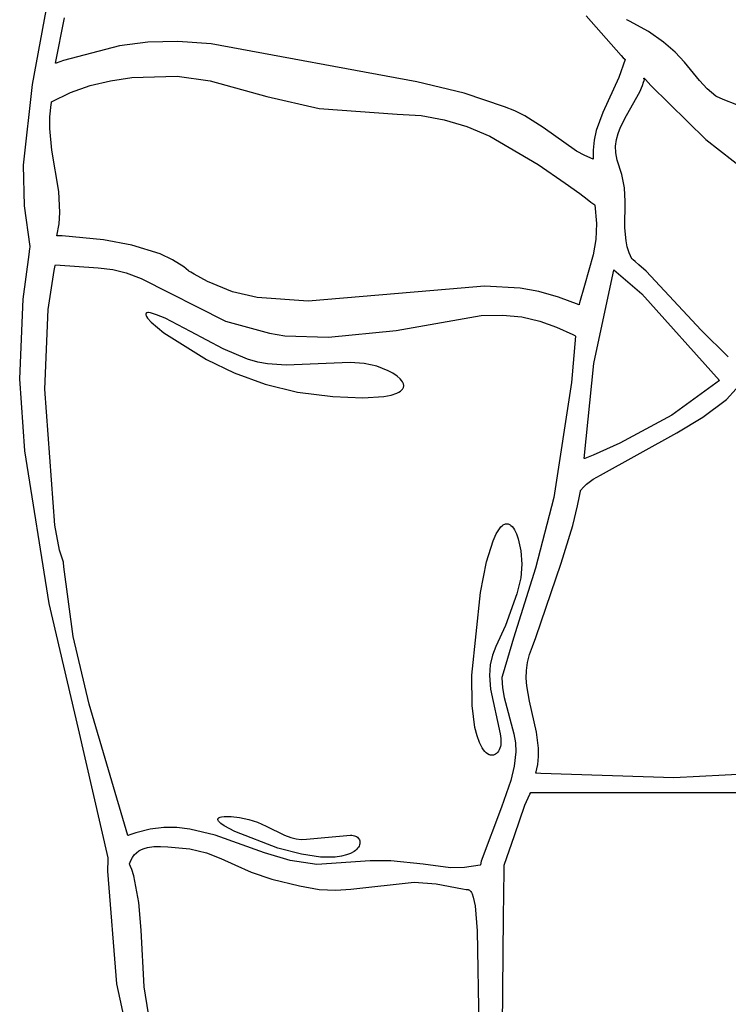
# Model space of a CAD drawing. Extents: x -74.1 to 10.8, y -36.7 to 44.6.
# Tile 74 of 199: x -61.1 to -59.9, y 13 to 14.6. Entities that reach past the tile are written whole.
import ezdxf

# ---------------------------------------------------------------- set-up
doc = ezdxf.new("R2010")
doc.units = 0

msp = doc.modelspace()

# ---------------------------------------------------------------- linework, layer by layer
at = {"layer": 'Layer 1', "color": 7, "linetype": 'CONTINUOUS'}
for p, q in [((-61.05025, 14.473703), (-60.98298, 14.842989)), ((-61.014105, 14.507209), (-60.999601, 14.579572)), ((-60.170178, 14.582745), (-60.114923, 14.519721)), ((-60.105891, 14.576347), (-60.106028, 14.576412)), ((-60.105618, 14.576217), (-60.105891, 14.576347)), ((-60.101303, 14.574133), (-60.105618, 14.576217)), ((-60.071048, 14.557481), (-60.101303, 14.574133)), ((-60.047363, 14.540982), (-60.071048, 14.557481)), ((-60.91233, 14.534695), (-61.001262, 14.511414)), ((-60.867322, 14.540566), (-60.91233, 14.534695)), ((-60.819286, 14.541808), (-60.867322, 14.540566)), ((-60.766221, 14.537831), (-60.819286, 14.541808)), ((-60.439507, 14.477915), (-60.766221, 14.537831)), ((-60.028842, 14.524807), (-60.047363, 14.540982)), ((-60.114923, 14.519721), (-60.111281, 14.51601)), ((-60.111281, 14.51601), (-60.10945, 14.514165)), ((-60.10945, 14.514165), (-60.108533, 14.513246)), ((-60.014075, 14.509128), (-60.028842, 14.524807)), ((-61.013987, 14.507235), (-61.014079, 14.507205)), ((-61.01362, 14.507358), (-61.013987, 14.507235)), ((-61.012886, 14.507602), (-61.01362, 14.507358)), ((-61.001262, 14.511414), (-61.012886, 14.507602)), ((-60.108432, 14.513141), (-60.118476, 14.484558)), ((-60.108533, 14.513246), (-60.108476, 14.513188)), ((-60.108476, 14.513188), (-60.108447, 14.51316)), ((-59.990177, 14.479953), (-60.014075, 14.509128)), ((-60.926257, 14.479563), (-60.892517, 14.4845)), ((-60.892517, 14.4845), (-60.820652, 14.486514)), ((-60.820652, 14.486514), (-60.767772, 14.479277)), ((-60.118476, 14.484558), (-60.14398, 14.429085)), ((-60.078802, 14.483624), (-60.078806, 14.483667)), ((-60.078775, 14.483513), (-60.078802, 14.483624)), ((-60.078648, 14.483191), (-60.078775, 14.483513)), ((-60.078672, 14.483749), (-60.078629, 14.48373)), ((-60.078422, 14.482735), (-60.078648, 14.483191)), ((-60.078629, 14.48373), (-60.078524, 14.483668)), ((-60.078524, 14.483668), (-60.078242, 14.483453)), ((-60.077668, 14.481409), (-60.078422, 14.482735)), ((-60.078242, 14.483453), (-60.076159, 14.48139)), ((-61.064724, 14.345323), (-61.05025, 14.473703)), ((-60.989893, 14.46064), (-60.958681, 14.471689)), ((-60.958681, 14.471689), (-60.926257, 14.479563)), ((-60.767772, 14.479277), (-60.677704, 14.454437)), ((-60.364369, 14.459844), (-60.439507, 14.477915)), ((-60.085157, 14.461945), (-60.080827, 14.471993)), ((-60.080827, 14.471993), (-60.078974, 14.47717)), ((-60.078974, 14.47717), (-60.07814, 14.479802)), ((-60.07814, 14.479802), (-60.077747, 14.481129)), ((-60.077747, 14.481129), (-60.077699, 14.481296)), ((-60.077699, 14.481296), (-60.077675, 14.481379)), ((-60.076159, 14.48139), (-60.067554, 14.471995)), ((-60.067554, 14.471995), (-59.980165, 14.38618)), ((-59.97823, 14.4668), (-59.990177, 14.479953)), ((-61.020003, 14.446179), (-60.989893, 14.46064)), ((-60.677704, 14.454437), (-60.594579, 14.435206)), ((-60.300158, 14.438234), (-60.364369, 14.459844)), ((-60.106371, 14.424176), (-60.085157, 14.461945)), ((-59.964406, 14.454834), (-59.97823, 14.4668)), ((-59.964354, 14.454812), (-59.964395, 14.454829)), ((-59.964272, 14.454778), (-59.964354, 14.454812)), ((-59.962965, 14.454232), (-59.964272, 14.454778)), ((-59.952386, 14.449804), (-59.962965, 14.454232)), ((-61.022696, 14.422247), (-61.020682, 14.441949)), ((-61.020682, 14.441949), (-61.020286, 14.444499)), ((-61.020286, 14.444499), (-61.020076, 14.445783)), ((-61.020076, 14.445783), (-61.020022, 14.446104)), ((-61.020022, 14.446104), (-61.020015, 14.446144)), ((-60.283622, 14.431762), (-60.300158, 14.438234)), ((-59.930645, 14.44141), (-59.952386, 14.449804)), ((-61.022936, 14.403653), (-61.022696, 14.422247)), ((-60.594579, 14.435206), (-60.47077, 14.426569)), ((-60.47077, 14.426569), (-60.432518, 14.424107)), ((-60.432518, 14.424107), (-60.395874, 14.417511)), ((-60.267984, 14.423842), (-60.283622, 14.431762)), ((-60.238865, 14.405213), (-60.267984, 14.423842)), ((-60.14398, 14.429085), (-60.154206, 14.400155)), ((-60.115913, 14.405475), (-60.106371, 14.424176)), ((-60.395874, 14.417511), (-60.359888, 14.406621)), ((-60.359888, 14.406621), (-60.323611, 14.391275)), ((-60.185535, 14.36766), (-60.238865, 14.405213)), ((-60.119568, 14.395854), (-60.115913, 14.405475)), ((-61.019622, 14.368957), (-61.022936, 14.403653)), ((-60.323611, 14.391275), (-60.246386, 14.346575)), ((-60.154206, 14.400155), (-60.157541, 14.384946)), ((-60.122154, 14.38593), (-60.119568, 14.395854)), ((-60.157541, 14.384946), (-60.159256, 14.36907)), ((-60.123429, 14.375613), (-60.122154, 14.38593)), ((-60.12315, 14.364813), (-60.123429, 14.375613)), ((-59.980165, 14.38618), (-59.915011, 14.335048)), ((-61.008501, 14.303757), (-61.019622, 14.368957)), ((-60.172449, 14.360475), (-60.185535, 14.36766)), ((-60.159195, 14.354947), (-60.172449, 14.360475)), ((-60.159256, 14.36907), (-60.159404, 14.360842)), ((-60.159404, 14.360842), (-60.159282, 14.356649)), ((-60.121074, 14.353439), (-60.12315, 14.364813)), ((-61.063408, 14.280721), (-61.064724, 14.345323)), ((-60.246386, 14.346575), (-60.20354, 14.316899)), ((-60.159282, 14.356649), (-60.15923, 14.355592)), ((-60.15923, 14.355592), (-60.159201, 14.355062)), ((-60.159201, 14.355062), (-60.159198, 14.354996)), ((-60.113383, 14.330621), (-60.121074, 14.353439)), ((-60.109439, 14.30912), (-60.113383, 14.330621)), ((-60.20354, 14.316899), (-60.180642, 14.300159)), ((-61.006801, 14.269946), (-61.008501, 14.303757)), ((-60.180642, 14.300159), (-60.168773, 14.291304)), ((-60.108344, 14.287635), (-60.109439, 14.30912)), ((-61.053983, 14.21633), (-61.063408, 14.280721)), ((-60.168773, 14.291304), (-60.162727, 14.286755)), ((-60.162727, 14.286755), (-60.159675, 14.28445)), ((-60.159675, 14.28445), (-60.158142, 14.283289)), ((-60.158142, 14.283289), (-60.157374, 14.282707)), ((-60.157374, 14.282707), (-60.156989, 14.282416)), ((-60.156989, 14.282416), (-60.156797, 14.28227)), ((-60.156797, 14.28227), (-60.156701, 14.282197)), ((-60.156701, 14.282197), (-60.156652, 14.28216)), ((-60.156603, 14.282117), (-60.153707, 14.252955)), ((-60.108602, 14.24555), (-60.108344, 14.287635)), ((-61.008251, 14.252015), (-61.006801, 14.269946)), ((-61.011744, 14.233125), (-61.008251, 14.252015)), ((-60.153707, 14.252955), (-60.154836, 14.227119)), ((-61.011617, 14.233114), (-61.011726, 14.233116)), ((-61.010272, 14.233088), (-61.011617, 14.233114)), ((-61.003539, 14.232874), (-61.010272, 14.233088)), ((-60.937524, 14.226812), (-61.003539, 14.232874)), ((-60.106909, 14.225368), (-60.108602, 14.24555)), ((-60.892383, 14.218336), (-60.937524, 14.226812)), ((-60.847772, 14.20446), (-60.892383, 14.218336)), ((-60.154836, 14.227119), (-60.159046, 14.20308)), ((-60.104941, 14.215583), (-60.106909, 14.225368)), ((-61.065342, 14.132672), (-61.055985, 14.20357)), ((-61.055985, 14.20357), (-61.054461, 14.212865)), ((-61.054461, 14.212865), (-61.054068, 14.215204)), ((-61.054068, 14.215204), (-61.053968, 14.21579)), ((-61.053968, 14.21579), (-61.053983, 14.21633)), ((-60.827687, 14.195082), (-60.847772, 14.20446)), ((-60.159046, 14.20308), (-60.172945, 14.154282)), ((-60.101971, 14.206037), (-60.104941, 14.215583)), ((-60.097808, 14.196756), (-60.101971, 14.206037)), ((-61.015917, 14.178137), (-61.01434, 14.185891)), ((-61.01434, 14.185891), (-61.014136, 14.18686)), ((-61.014136, 14.18686), (-61.014085, 14.187102)), ((-61.014085, 14.187102), (-61.014072, 14.187163)), ((-61.014036, 14.187212), (-60.946312, 14.182214)), ((-60.810159, 14.183857), (-60.827687, 14.195082)), ((-60.097742, 14.1967), (-60.09779, 14.196738)), ((-60.097647, 14.196625), (-60.097742, 14.1967)), ((-60.096886, 14.19602), (-60.097647, 14.196625)), ((-60.095369, 14.194802), (-60.096886, 14.19602)), ((-60.092352, 14.192336), (-60.095369, 14.194802)), ((-60.086381, 14.187283), (-60.092352, 14.192336)), ((-60.074678, 14.176745), (-60.086381, 14.187283)), ((-61.025329, 14.115975), (-61.015917, 14.178137)), ((-60.946312, 14.182214), (-60.923022, 14.179367)), ((-60.923022, 14.179367), (-60.901451, 14.174308)), ((-60.901451, 14.174308), (-60.877603, 14.165552)), ((-60.802607, 14.1775), (-60.810159, 14.183857)), ((-60.802525, 14.177446), (-60.802568, 14.177473)), ((-60.802439, 14.177392), (-60.802525, 14.177446)), ((-60.801754, 14.176959), (-60.802439, 14.177392)), ((-60.799025, 14.175254), (-60.801754, 14.176959)), ((-60.793614, 14.171972), (-60.799025, 14.175254)), ((-60.77253, 14.160449), (-60.793614, 14.171972)), ((-60.158137, 14.030164), (-60.127395, 14.17401)), ((-60.127395, 14.17401), (-60.126258, 14.178574)), ((-60.126258, 14.178574), (-60.126186, 14.178859)), ((-60.126186, 14.178859), (-60.12615, 14.179002)), ((-60.126139, 14.179045), (-60.081929, 14.141149)), ((-59.987716, 14.083233), (-60.074678, 14.176745)), ((-60.877603, 14.165552), (-60.743573, 14.097585)), ((-60.732361, 14.144192), (-60.77253, 14.160449)), ((-60.172945, 14.154282), (-60.18075, 14.126465)), ((-60.693437, 14.13508), (-60.732361, 14.144192)), ((-60.387328, 14.148286), (-60.612498, 14.129131)), ((-60.331818, 14.152909), (-60.387328, 14.148286)), ((-60.275153, 14.149949), (-60.331818, 14.152909)), ((-60.245467, 14.144495), (-60.275153, 14.149949)), ((-60.214388, 14.135789), (-60.245467, 14.144495)), ((-60.081929, 14.141149), (-59.958498, 14.00314)), ((-61.07085, 14.005818), (-61.065342, 14.132672)), ((-60.612498, 14.129131), (-60.693437, 14.13508)), ((-60.181549, 14.123379), (-60.214388, 14.135789)), ((-60.181461, 14.123659), (-60.18152, 14.123424)), ((-60.181225, 14.124599), (-60.181461, 14.123659)), ((-60.18075, 14.126465), (-60.181225, 14.124599)), ((-61.031053, 13.989426), (-61.025329, 14.115975)), ((-60.337352, 14.106423), (-60.303371, 14.107314)), ((-60.303371, 14.107314), (-60.272492, 14.104207)), ((-60.743573, 14.097585), (-60.673639, 14.078385)), ((-60.472463, 14.082787), (-60.337352, 14.106423)), ((-60.272492, 14.104207), (-60.244043, 14.097627)), ((-60.244043, 14.097627), (-60.217349, 14.088103)), ((-60.673639, 14.078385), (-60.649244, 14.07428)), ((-60.580132, 14.072072), (-60.472463, 14.082787)), ((-60.217349, 14.088103), (-60.19174, 14.076162)), ((-60.19174, 14.076162), (-60.188581, 14.074526)), ((-59.944337, 14.040919), (-59.987716, 14.083233)), ((-60.649244, 14.07428), (-60.580132, 14.072072)), ((-60.18753, 14.073948), (-60.193389, 14.000236)), ((-60.188581, 14.074526), (-60.187792, 14.074113)), ((-60.187792, 14.074113), (-60.187595, 14.074009)), ((-60.187595, 14.074009), (-60.187546, 14.073983)), ((-60.17336, 13.879184), (-60.158137, 14.030164)), ((-61.062783, 13.891439), (-61.07085, 14.005818)), ((-60.193389, 14.000236), (-60.221663, 13.817267)), ((-59.958498, 14.00314), (-60.034057, 13.948354)), ((-61.015187, 13.773348), (-61.031053, 13.989426)), ((-59.947251, 13.97338), (-59.931639, 13.989925)), ((-59.984604, 13.945194), (-59.947251, 13.97338)), ((-60.034057, 13.948354), (-60.116712, 13.903529)), ((-60.026187, 13.920131), (-59.984604, 13.945194)), ((-60.14735, 13.852812), (-60.026187, 13.920131)), ((-61.023893, 13.64914), (-61.062783, 13.891439)), ((-60.116712, 13.903529), (-60.159183, 13.884852)), ((-60.173305, 13.879201), (-60.173346, 13.879184)), ((-60.173139, 13.879266), (-60.173305, 13.879201)), ((-60.172475, 13.879525), (-60.173139, 13.879266)), ((-60.169818, 13.880571), (-60.172475, 13.879525)), ((-60.159183, 13.884852), (-60.169818, 13.880571)), ((-60.16981, 13.838486), (-60.159066, 13.846434)), ((-60.159066, 13.846434), (-60.14735, 13.852812)), ((-60.180779, 13.819703), (-60.179398, 13.827614)), ((-60.179398, 13.827614), (-60.179316, 13.82811)), ((-60.179316, 13.82811), (-60.179275, 13.828358)), ((-60.179264, 13.828417), (-60.174718, 13.833751)), ((-60.174718, 13.833751), (-60.16981, 13.838486)), ((-60.221663, 13.817267), (-60.250815, 13.705211)), ((-60.183894, 13.804031), (-60.180779, 13.819703)), ((-60.191371, 13.773218), (-60.183894, 13.804031)), ((-61.007286, 13.733922), (-61.015187, 13.773348)), ((-60.209926, 13.71316), (-60.191371, 13.773218)), ((-61.001219, 13.714907), (-61.007286, 13.733922)), ((-61.0012, 13.714657), (-61.001213, 13.714876)), ((-61.001172, 13.714219), (-61.0012, 13.714657)), ((-61.000701, 13.707209), (-61.001172, 13.714219)), ((-60.985795, 13.596782), (-61.000701, 13.707209)), ((-60.250815, 13.705211), (-60.285995, 13.594083)), ((-60.250408, 13.594908), (-60.209926, 13.71316)), ((-60.977582, 13.449763), (-61.023893, 13.64914)), ((-60.960484, 13.489231), (-60.985795, 13.596782)), ((-60.285995, 13.594083), (-60.30234, 13.538573)), ((-60.255409, 13.580525), (-60.250408, 13.594908)), ((-60.260541, 13.567822), (-60.255409, 13.580525)), ((-60.263795, 13.55527), (-60.260541, 13.567822)), ((-60.265416, 13.542842), (-60.263795, 13.55527)), ((-60.304403, 13.53091), (-60.303423, 13.515111)), ((-60.304333, 13.531179), (-60.304391, 13.530961)), ((-60.304218, 13.531614), (-60.304333, 13.531179)), ((-60.30234, 13.538573), (-60.304218, 13.531614)), ((-60.265651, 13.53051), (-60.265416, 13.542842)), ((-60.264748, 13.518246), (-60.265651, 13.53051)), ((-60.303423, 13.515111), (-60.300843, 13.499849)), ((-60.260508, 13.493808), (-60.264748, 13.518246)), ((-60.300843, 13.499849), (-60.285298, 13.44206)), ((-60.898705, 13.280591), (-60.960484, 13.489231)), ((-60.2492, 13.444519), (-60.260508, 13.493808)), ((-60.930207, 13.245346), (-60.977582, 13.449763)), ((-60.285298, 13.44206), (-60.2828, 13.427903)), ((-60.246074, 13.419219), (-60.2492, 13.444519)), ((-60.2828, 13.427903), (-60.281935, 13.413651)), ((-60.246006, 13.406308), (-60.246074, 13.419219)), ((-60.281935, 13.413651), (-60.284785, 13.390917)), ((-60.247262, 13.393185), (-60.246006, 13.406308)), ((-60.284785, 13.390917), (-60.290069, 13.368193)), ((-60.25009, 13.379823), (-60.247262, 13.393185)), ((-60.250034, 13.379795), (-60.250087, 13.3798)), ((-60.249821, 13.379773), (-60.250034, 13.379795)), ((-60.249397, 13.379728), (-60.249821, 13.379773)), ((-60.242607, 13.379042), (-60.249397, 13.379728)), ((-60.031188, 13.372361), (-60.242607, 13.379042)), ((-59.816841, 13.383344), (-60.031188, 13.372361)), ((-60.290069, 13.368193), (-60.305021, 13.325516)), ((-60.262615, 13.340398), (-60.259878, 13.34611)), ((-60.259878, 13.34611), (-60.25845, 13.348933)), ((-60.25845, 13.348933), (-60.258405, 13.349021)), ((-60.258405, 13.349021), (-60.258382, 13.349065)), ((-60.258357, 13.349108), (-59.83336, 13.349108)), ((-60.305021, 13.325516), (-60.337013, 13.239836)), ((-60.28435, 13.280544), (-60.267668, 13.328749)), ((-60.267668, 13.328749), (-60.262615, 13.340398)), ((-60.89869, 13.280542), (-60.898705, 13.280591)), ((-60.898599, 13.280577), (-60.89869, 13.280542)), ((-60.898235, 13.280719), (-60.898599, 13.280577)), ((-60.897509, 13.281001), (-60.898235, 13.280719)), ((-60.885999, 13.285035), (-60.897509, 13.281001)), ((-60.863594, 13.290593), (-60.885999, 13.285035)), ((-60.841917, 13.293138), (-60.863594, 13.290593)), ((-60.820856, 13.29307), (-60.841917, 13.293138)), ((-60.800302, 13.290791), (-60.820856, 13.29307)), ((-60.760273, 13.281198), (-60.800302, 13.290791)), ((-60.681434, 13.253096), (-60.760273, 13.281198)), ((-60.30086, 13.233412), (-60.28435, 13.280544)), ((-60.867916, 13.261498), (-60.857712, 13.26304)), ((-60.857712, 13.26304), (-60.846911, 13.263339)), ((-60.846911, 13.263339), (-60.835116, 13.262749)), ((-60.835116, 13.262749), (-60.800317, 13.259429)), ((-60.891637, 13.245711), (-60.888643, 13.249774)), ((-60.888643, 13.249774), (-60.88521, 13.253203)), ((-60.88521, 13.253203), (-60.881379, 13.256043)), ((-60.881379, 13.256043), (-60.877192, 13.258342)), ((-60.877192, 13.258342), (-60.872691, 13.260145)), ((-60.872691, 13.260145), (-60.867916, 13.261498)), ((-60.800317, 13.259429), (-60.773633, 13.252999)), ((-60.773633, 13.252999), (-60.751102, 13.244193)), ((-60.640858, 13.240996), (-60.681434, 13.253096)), ((-60.930709, 13.223804), (-60.930291, 13.242223)), ((-60.930291, 13.242223), (-60.930202, 13.244406)), ((-60.930179, 13.244948), (-60.930207, 13.245346)), ((-60.930202, 13.244406), (-60.930179, 13.244948)), ((-60.896142, 13.235498), (-60.89415, 13.240968)), ((-60.896103, 13.235393), (-60.896134, 13.235469)), ((-60.896042, 13.23524), (-60.896103, 13.235393)), ((-60.895556, 13.234016), (-60.896042, 13.23524)), ((-60.894611, 13.231556), (-60.895556, 13.234016)), ((-60.892821, 13.226595), (-60.894611, 13.231556)), ((-60.89415, 13.240968), (-60.891637, 13.245711)), ((-60.751102, 13.244193), (-60.728764, 13.233748)), ((-60.728764, 13.233748), (-60.702659, 13.222399)), ((-60.598333, 13.234469), (-60.640858, 13.240996)), ((-60.513557, 13.240381), (-60.598333, 13.234469)), ((-60.480688, 13.240534), (-60.513557, 13.240381)), ((-60.429229, 13.234875), (-60.480688, 13.240534)), ((-60.386149, 13.22929), (-60.429229, 13.234875)), ((-60.338657, 13.233407), (-60.363754, 13.229534)), ((-60.338627, 13.233465), (-60.338638, 13.233419)), ((-60.338582, 13.233649), (-60.338627, 13.233465)), ((-60.338493, 13.234016), (-60.338582, 13.233649)), ((-60.337013, 13.239836), (-60.338493, 13.234016)), ((-60.300932, 13.225128), (-60.300872, 13.232059)), ((-60.300872, 13.232059), (-60.300861, 13.233332)), ((-60.300861, 13.233332), (-60.30086, 13.233408)), ((-60.916543, 13.045171), (-60.930709, 13.223804)), ((-60.889629, 13.216509), (-60.892821, 13.226595)), ((-60.881182, 13.174342), (-60.889629, 13.216509)), ((-60.702659, 13.222399), (-60.669786, 13.211163)), ((-60.363754, 13.229534), (-60.386149, 13.22929)), ((-60.30158, 13.150913), (-60.300932, 13.225128)), ((-60.669786, 13.211163), (-60.625888, 13.200451)), ((-60.625888, 13.200451), (-60.594955, 13.194963)), ((-60.544515, 13.195466), (-60.443504, 13.206327)), ((-60.443504, 13.206327), (-60.408676, 13.203583)), ((-60.408676, 13.203583), (-60.366743, 13.196081)), ((-60.594955, 13.194963), (-60.568376, 13.193731)), ((-60.568376, 13.193731), (-60.544515, 13.195466)), ((-60.366743, 13.196081), (-60.36092, 13.194744)), ((-60.36092, 13.194744), (-60.360182, 13.19457)), ((-60.360182, 13.19457), (-60.36009, 13.194548)), ((-60.360073, 13.194546), (-60.359354, 13.194685)), ((-60.359354, 13.194685), (-60.358653, 13.194723)), ((-60.358653, 13.194723), (-60.357972, 13.194661)), ((-60.357972, 13.194661), (-60.35731, 13.1945)), ((-60.35731, 13.1945), (-60.356666, 13.194243)), ((-60.356666, 13.194243), (-60.356041, 13.19389)), ((-60.356041, 13.19389), (-60.355435, 13.193443)), ((-60.355435, 13.193443), (-60.354846, 13.192903)), ((-60.354846, 13.192903), (-60.35372, 13.191549)), ((-60.35372, 13.191549), (-60.352664, 13.189842)), ((-60.352664, 13.189842), (-60.351673, 13.18779)), ((-60.351673, 13.18779), (-60.349881, 13.1827)), ((-60.877475, 13.130149), (-60.881182, 13.174342)), ((-60.349881, 13.1827), (-60.346994, 13.168883)), ((-60.346994, 13.168883), (-60.343519, 13.12918)), ((-60.303635, 12.915381), (-60.30158, 13.150913)), ((-60.872689, 13.040433), (-60.877475, 13.130149)), ((-60.343519, 13.12918), (-60.339724, 12.913384)), ((-60.89872, 12.963277), (-60.916543, 13.045171)), ((-60.865814, 12.997286), (-60.872689, 13.040433))]:
    msp.add_line(p, q, dxfattribs=at)
at = {"layer": 'Layer 1', "color": 8, "linetype": 'CONTINUOUS'}
for p, q in [((-60.870469, 14.108777), (-60.870476, 14.108362)), ((-60.870476, 14.108362), (-60.870429, 14.107915)), ((-60.870409, 14.109159), (-60.870469, 14.108777)), ((-60.870429, 14.107915), (-60.870329, 14.107437)), ((-60.870295, 14.10951), (-60.870409, 14.109159)), ((-60.870329, 14.107437), (-60.869974, 14.106391)), ((-60.870217, 14.109672), (-60.870295, 14.10951)), ((-60.870126, 14.109826), (-60.870217, 14.109672)), ((-60.870021, 14.109972), (-60.870126, 14.109826)), ((-60.869902, 14.11011), (-60.870021, 14.109972)), ((-60.869624, 14.110359), (-60.869902, 14.11011)), ((-60.869289, 14.110573), (-60.869624, 14.110359)), ((-60.868898, 14.110751), (-60.869289, 14.110573)), ((-60.868451, 14.110894), (-60.868898, 14.110751)), ((-60.867384, 14.11107), (-60.868451, 14.110894)), ((-60.866086, 14.111097), (-60.867384, 14.11107)), ((-60.862781, 14.110683), (-60.866086, 14.111097)), ((-60.853239, 14.107871), (-60.862781, 14.110683)), ((-60.839604, 14.102189), (-60.853239, 14.107871)), ((-60.869974, 14.106391), (-60.869413, 14.105226)), ((-60.869413, 14.105226), (-60.867687, 14.10256)), ((-60.867687, 14.10256), (-60.861917, 14.095998)), ((-60.861917, 14.095998), (-60.841876, 14.078905)), ((-60.799175, 14.081124), (-60.839604, 14.102189)), ((-60.841876, 14.078905), (-60.773966, 14.036433)), ((-60.747323, 14.053553), (-60.799175, 14.081124)), ((-60.708516, 14.037247), (-60.747323, 14.053553)), ((-60.773966, 14.036433), (-60.729626, 14.015393)), ((-60.692219, 14.032488), (-60.708516, 14.037247)), ((-60.677038, 14.029547), (-60.692219, 14.032488)), ((-60.647168, 14.027792), (-60.677038, 14.029547)), ((-60.545633, 14.031945), (-60.647168, 14.027792)), ((-60.52343, 14.030529), (-60.545633, 14.031945)), ((-60.503276, 14.025886), (-60.52343, 14.030529)), ((-60.729626, 14.015393), (-60.680716, 13.997378)), ((-60.48525, 14.01888), (-60.503276, 14.025886)), ((-60.477558, 14.014764), (-60.48525, 14.01888)), ((-60.471027, 14.010385), (-60.477558, 14.014764)), ((-60.465866, 14.005853), (-60.471027, 14.010385)), ((-60.463864, 14.003563), (-60.465866, 14.005853)), ((-60.462284, 14.001275), (-60.463864, 14.003563)), ((-60.461151, 13.999004), (-60.462284, 14.001275)), ((-60.46076, 13.997879), (-60.461151, 13.999004)), ((-60.460492, 13.996762), (-60.46076, 13.997879)), ((-60.680716, 13.997378), (-60.629, 13.984556)), ((-60.629, 13.984556), (-60.572769, 13.977987)), ((-60.480187, 13.980182), (-60.471334, 13.983053)), ((-60.471334, 13.983053), (-60.467945, 13.984703)), ((-60.467945, 13.984703), (-60.465214, 13.986479)), ((-60.465214, 13.986479), (-60.463113, 13.988367)), ((-60.463113, 13.988367), (-60.462291, 13.989349)), ((-60.462291, 13.989349), (-60.461616, 13.990353)), ((-60.461616, 13.990353), (-60.461086, 13.991379)), ((-60.461086, 13.991379), (-60.460698, 13.992423)), ((-60.460698, 13.992423), (-60.460448, 13.993486)), ((-60.460348, 13.995657), (-60.460492, 13.996762)), ((-60.460448, 13.993486), (-60.460332, 13.994564)), ((-60.460332, 13.994564), (-60.460348, 13.995657)), ((-60.572769, 13.977987), (-60.525234, 13.975996)), ((-60.525234, 13.975996), (-60.491981, 13.977976)), ((-60.491981, 13.977976), (-60.480187, 13.980182)), ((-60.313289, 13.759784), (-60.308263, 13.767854)), ((-60.308263, 13.767854), (-60.305793, 13.770768)), ((-60.305793, 13.770768), (-60.303361, 13.772976)), ((-60.303361, 13.772976), (-60.302161, 13.773826)), ((-60.302161, 13.773826), (-60.300973, 13.77451)), ((-60.300973, 13.77451), (-60.299798, 13.775034)), ((-60.299798, 13.775034), (-60.298637, 13.775401)), ((-60.298637, 13.775401), (-60.29749, 13.775615)), ((-60.29749, 13.775615), (-60.296358, 13.77568)), ((-60.296358, 13.77568), (-60.295242, 13.775599)), ((-60.295242, 13.775599), (-60.294143, 13.775377)), ((-60.294143, 13.775377), (-60.293062, 13.775018)), ((-60.293062, 13.775018), (-60.292, 13.774525)), ((-60.292, 13.774525), (-60.290957, 13.773902)), ((-60.290957, 13.773902), (-60.289934, 13.773154)), ((-60.289934, 13.773154), (-60.287953, 13.771295)), ((-60.287953, 13.771295), (-60.286062, 13.768981)), ((-60.286062, 13.768981), (-60.28427, 13.766241)), ((-60.28427, 13.766241), (-60.281004, 13.759609)), ((-60.32858, 13.715399), (-60.318386, 13.748518)), ((-60.318386, 13.748518), (-60.313289, 13.759784)), ((-60.281004, 13.759609), (-60.27821, 13.751651)), ((-60.27821, 13.751651), (-60.274246, 13.732751)), ((-60.274246, 13.732751), (-60.272805, 13.711534)), ((-60.338419, 13.666505), (-60.32858, 13.715399)), ((-60.272805, 13.711534), (-60.274314, 13.689994)), ((-60.274314, 13.689994), (-60.280549, 13.664242)), ((-60.352151, 13.535048), (-60.338419, 13.666505)), ((-60.280549, 13.664242), (-60.298561, 13.614081)), ((-60.298561, 13.614081), (-60.313676, 13.581029)), ((-60.313676, 13.581029), (-60.319154, 13.566779)), ((-60.319154, 13.566779), (-60.322716, 13.551838)), ((-60.322716, 13.551838), (-60.323965, 13.53455)), ((-60.35153, 13.487288), (-60.352151, 13.535048)), ((-60.323965, 13.53455), (-60.322504, 13.51326)), ((-60.322504, 13.51326), (-60.30725, 13.442144)), ((-60.347097, 13.452108), (-60.35153, 13.487288)), ((-60.343814, 13.438805), (-60.347097, 13.452108)), ((-60.340016, 13.428129), (-60.343814, 13.438805)), ((-60.30725, 13.442144), (-60.30587, 13.434751)), ((-60.30587, 13.434751), (-60.305724, 13.427914)), ((-60.335848, 13.419908), (-60.340016, 13.428129)), ((-60.333671, 13.416664), (-60.335848, 13.419908)), ((-60.306665, 13.421807), (-60.307498, 13.419081)), ((-60.306068, 13.424759), (-60.306665, 13.421807)), ((-60.305724, 13.427914), (-60.306068, 13.424759)), ((-60.331455, 13.413969), (-60.333671, 13.416664)), ((-60.32922, 13.411802), (-60.331455, 13.413969)), ((-60.326984, 13.41014), (-60.32922, 13.411802)), ((-60.324764, 13.408963), (-60.326984, 13.41014)), ((-60.323666, 13.408549), (-60.324764, 13.408963)), ((-60.322579, 13.408248), (-60.323666, 13.408549)), ((-60.321506, 13.408058), (-60.322579, 13.408248)), ((-60.320448, 13.407975), (-60.321506, 13.408058)), ((-60.319408, 13.407997), (-60.320448, 13.407975)), ((-60.318388, 13.408121), (-60.319408, 13.407997)), ((-60.31739, 13.408345), (-60.318388, 13.408121)), ((-60.316417, 13.408665), (-60.31739, 13.408345)), ((-60.315472, 13.40908), (-60.316417, 13.408665)), ((-60.314555, 13.409586), (-60.315472, 13.40908)), ((-60.312818, 13.410862), (-60.314555, 13.409586)), ((-60.311226, 13.41247), (-60.312818, 13.410862)), ((-60.309797, 13.414391), (-60.311226, 13.41247)), ((-60.308548, 13.416602), (-60.309797, 13.414391)), ((-60.307498, 13.419081), (-60.308548, 13.416602)), ((-60.753368, 13.309263), (-60.751918, 13.30984)), ((-60.751918, 13.30984), (-60.75017, 13.3103)), ((-60.75017, 13.3103), (-60.745869, 13.310881)), ((-60.745869, 13.310881), (-60.734664, 13.310758)), ((-60.734664, 13.310758), (-60.721169, 13.30906)), ((-60.755777, 13.306286), (-60.755756, 13.30655)), ((-60.755774, 13.306015), (-60.755777, 13.306286)), ((-60.755692, 13.305448), (-60.755774, 13.306015)), ((-60.755756, 13.30655), (-60.755709, 13.306805)), ((-60.755709, 13.306805), (-60.755639, 13.307053)), ((-60.755507, 13.304848), (-60.755692, 13.305448)), ((-60.755639, 13.307053), (-60.755544, 13.307292)), ((-60.755544, 13.307292), (-60.755427, 13.307524)), ((-60.755215, 13.304215), (-60.755507, 13.304848)), ((-60.755427, 13.307524), (-60.755286, 13.307748)), ((-60.755286, 13.307748), (-60.754936, 13.308172)), ((-60.754814, 13.303549), (-60.755215, 13.304215)), ((-60.754936, 13.308172), (-60.754498, 13.308566)), ((-60.754302, 13.30285), (-60.754814, 13.303549)), ((-60.754498, 13.308566), (-60.753974, 13.308929)), ((-60.75293, 13.301349), (-60.754302, 13.30285)), ((-60.753974, 13.308929), (-60.753368, 13.309263)), ((-60.751077, 13.29971), (-60.75293, 13.301349)), ((-60.745843, 13.296007), (-60.751077, 13.29971)), ((-60.728634, 13.286829), (-60.745843, 13.296007)), ((-60.721169, 13.30906), (-60.706801, 13.305953)), ((-60.706801, 13.305953), (-60.692975, 13.301605)), ((-60.692975, 13.301605), (-60.67919, 13.295273)), ((-60.67919, 13.295273), (-60.650011, 13.281157)), ((-60.66051, 13.260589), (-60.728634, 13.286829)), ((-60.650011, 13.281157), (-60.639899, 13.277248)), ((-60.615031, 13.274482), (-60.545167, 13.280943)), ((-60.545167, 13.280943), (-60.54283, 13.280934)), ((-60.54283, 13.280934), (-60.540662, 13.280692)), ((-60.540662, 13.280692), (-60.53867, 13.280235)), ((-60.53867, 13.280235), (-60.536861, 13.279578)), ((-60.536861, 13.279578), (-60.535245, 13.278737)), ((-60.535245, 13.278737), (-60.533828, 13.27773)), ((-60.639899, 13.277248), (-60.63139, 13.275036)), ((-60.63139, 13.275036), (-60.623446, 13.274214)), ((-60.623446, 13.274214), (-60.615031, 13.274482)), ((-60.533828, 13.27773), (-60.532618, 13.276571)), ((-60.532618, 13.276571), (-60.531625, 13.275278)), ((-60.531357, 13.263834), (-60.532369, 13.262053)), ((-60.531625, 13.275278), (-60.530854, 13.273867)), ((-60.530623, 13.265611), (-60.531357, 13.263834)), ((-60.530854, 13.273867), (-60.530314, 13.272354)), ((-60.53016, 13.267368), (-60.530623, 13.265611)), ((-60.530314, 13.272354), (-60.530013, 13.270756)), ((-60.52996, 13.269089), (-60.53016, 13.267368)), ((-60.530013, 13.270756), (-60.52996, 13.269089)), ((-60.623107, 13.250759), (-60.66051, 13.260589)), ((-60.592793, 13.246352), (-60.623107, 13.250759)), ((-60.559512, 13.247622), (-60.569064, 13.246322)), ((-60.551418, 13.249626), (-60.559512, 13.247622)), ((-60.54472, 13.252201), (-60.551418, 13.249626)), ((-60.539354, 13.255218), (-60.54472, 13.252201)), ((-60.537151, 13.256851), (-60.539354, 13.255218)), ((-60.535258, 13.258545), (-60.537151, 13.256851)), ((-60.533666, 13.260285), (-60.535258, 13.258545)), ((-60.532369, 13.262053), (-60.533666, 13.260285)), ((-60.569064, 13.246322), (-60.592793, 13.246352))]:
    msp.add_line(p, q, dxfattribs=at)

doc.saveas('drawing.dxf')
